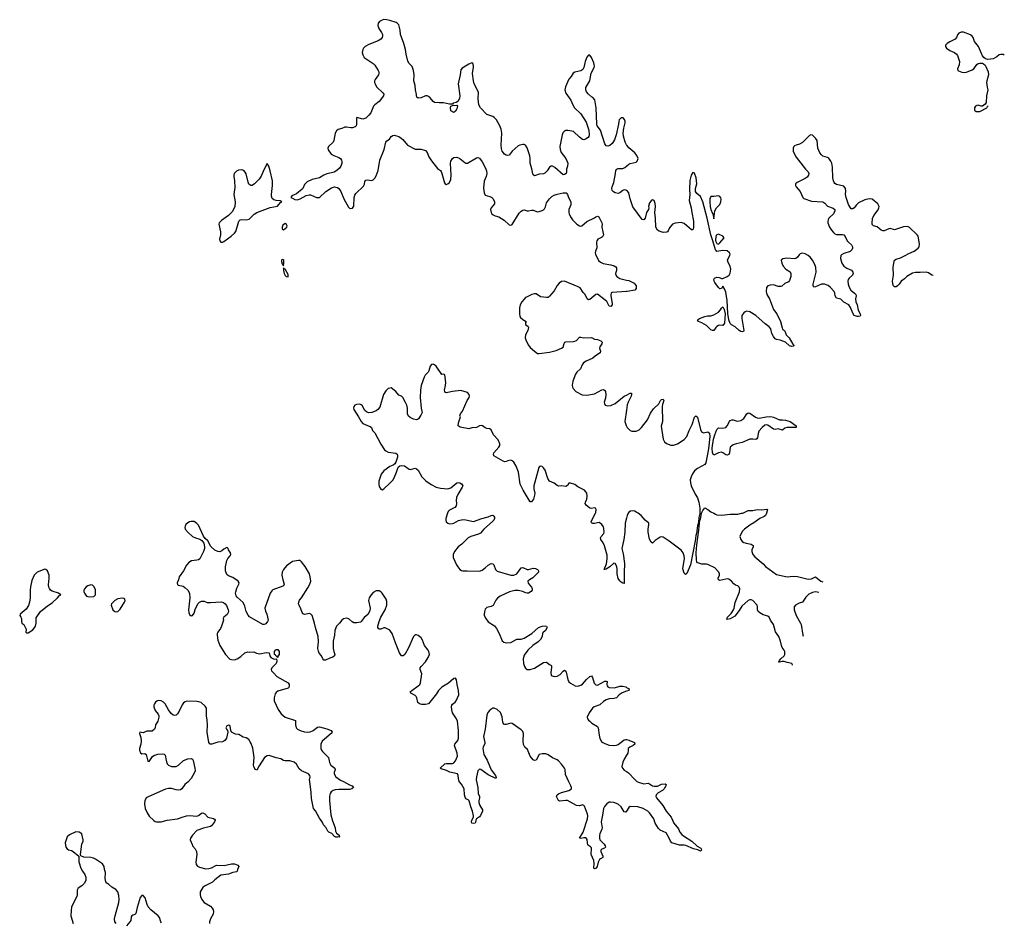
# Model space of a CAD drawing. Header units: inches. Extents: x 1835039 to 2027607, y 642849 to 774141.
# Tile 112 of 113: x 2011876 to 2025058, y 744524 to 756610. Entities that reach past the tile are written whole.
import ezdxf

# ---------------------------------------------------------------- set-up
doc = ezdxf.new("R2010")
doc.units = ezdxf.units.IN
doc.header["$MEASUREMENT"] = 0
for name, color, linetype in [('C0714', 7, 'Continuous'), ('C0715', 7, 'Continuous'), ('C0724', 7, 'Continuous'), ('C0725', 7, 'Continuous')]:
    doc.layers.add(name, color=color, linetype=linetype)

msp = doc.modelspace()

# ---------------------------------------------------------------- linework, layer by layer
at = {"layer": 'C0714', "color": 6, "elevation": 300}
for points in [[(2017602, 750000), (2017597, 749990), (2017581, 749930), (2017580, 749910), (2017587, 749887), (2017607, 749867), (2017630, 749860), (2017670, 749864), (2017690, 749870), (2017750, 749903), (2017810, 749916), (2017850, 749912), (2017950, 749889), (2018065, 749930), (2018148, 749952), (2018190, 749972), (2018210, 749974), (2018224, 749964), (2018232, 749950), (2018233, 749933), (2018224, 749910), (2018207, 749890), (2018089, 749790), (2018046, 749734), (2018020, 749720), (2017916, 749690), (2017880, 749670), (2017794, 749586), (2017748, 749550), (2017697, 749490), (2017680, 749450), (2017680, 749410), (2017724, 749310), (2017742, 749282), (2017770, 749250), (2017790, 749236), (2017810, 749230), (2017868, 749232), (2018030, 749226), (2018070, 749241), (2018110, 749270), (2018150, 749308), (2018190, 749330), (2018210, 749326), (2018224, 749310), (2018247, 749250), (2018270, 749226), (2018450, 749170), (2018490, 749172), (2018530, 749190), (2018590, 749271), (2018610, 749275), (2018670, 749246), (2018690, 749246), (2018750, 749266), (2018783, 749263), (2018808, 749250), (2018818, 749238), (2018824, 749230), (2018824, 749210), (2018744, 749136), (2018701, 749110), (2018681, 749090), (2018685, 749065), (2018727, 749010), (2018737, 748990), (2018738, 748970), (2018725, 748955), (2018690, 748931), (2018670, 748929), (2018650, 748934), (2018610, 748955), (2018550, 748965), (2018507, 748967), (2018433, 748947), (2018310, 748890), (2018275, 748865), (2018250, 748836), (2018214, 748766), (2018190, 748751), (2018130, 748737), (2018110, 748716), (2018098, 748682), (2018093, 748650), (2018096, 748630), (2018115, 748590), (2018150, 748547), (2018234, 748494), (2018258, 748458), (2018294, 748390), (2018335, 748295), (2018357, 748277), (2018387, 748267), (2018450, 748270), (2018530, 748314), (2018590, 748317), (2018630, 748329), (2018731, 748389), (2018821, 748470), (2018870, 748487), (2018912, 748492), (2018931, 748490), (2018939, 748470), (2018914, 748430), (2018880, 748400), (2018875, 748390), (2018872, 748350), (2018850, 748312), (2018819, 748281), (2018746, 748230), (2018678, 748170), (2018630, 748101), (2018616, 748050), (2018619, 747990), (2018634, 747950), (2018650, 747927), (2018670, 747910), (2018710, 747911), (2018770, 747928), (2018890, 748003), (2018928, 748008), (2018970, 747976), (2018988, 747968), (2018996, 747956), (2018997, 747937), (2018985, 747870), (2018991, 747830), (2019030, 747814), (2019070, 747820), (2019110, 747840), (2019150, 747887), (2019170, 747898), (2019186, 747886), (2019194, 747874), (2019215, 747775), (2019230, 747746), (2019250, 747726), (2019312, 747690), (2019350, 747686), (2019390, 747698), (2019410, 747714), (2019464, 747776), (2019510, 747814), (2019530, 747822), (2019543, 747803), (2019566, 747726), (2019590, 747702), (2019610, 747698), (2019710, 747751), (2019730, 747755), (2019741, 747750), (2019737, 747710), (2019740, 747690), (2019750, 747678), (2019769, 747669), (2019838, 747662), (2019910, 747684), (2019950, 747685), (2019990, 747675), (2020000, 747670)], [(2020000, 749936), (2019982, 749870), (2019980, 749750), (2019965, 749650), (2019938, 749530), (2019956, 749456), (2019973, 749330), (2019967, 749207), (2019970, 749062), (2019950, 749064), (2019930, 749079), (2019910, 749096), (2019890, 749126), (2019873, 749190), (2019875, 749250), (2019871, 749290), (2019850, 749330), (2019830, 749333), (2019776, 749284), (2019730, 749251), (2019710, 749247), (2019701, 749250), (2019734, 749326), (2019743, 749390), (2019741, 749441), (2019705, 749565), (2019687, 749607), (2019658, 749650), (2019653, 749670), (2019660, 749690), (2019695, 749730), (2019700, 749750), (2019697, 749797), (2019690, 749821), (2019670, 749850), (2019635, 749875), (2019570, 749865), (2019550, 749865), (2019532, 749872), (2019526, 749890), (2019583, 750000)], [(2020000, 746013), (2019990, 745997), (2019970, 746004), (2019930, 746069), (2019890, 746105), (2019832, 746130), (2019786, 746134), (2019769, 746131), (2019737, 746110), (2019706, 746074), (2019692, 746048), (2019681, 745959), (2019659, 745870), (2019674, 745790), (2019671, 745770), (2019642, 745710), (2019638, 745690), (2019638, 745650), (2019644, 745630), (2019701, 745570), (2019714, 745550), (2019719, 745530), (2019705, 745515), (2019670, 745505), (2019657, 745490), (2019655, 745470), (2019685, 745410), (2019683, 745390), (2019650, 745376), (2019637, 745363), (2019622, 745330), (2019608, 745270), (2019590, 745245), (2019570, 745238), (2019563, 745250), (2019565, 745310), (2019561, 745350), (2019529, 745430), (2019527, 745450), (2019533, 745493), (2019530, 745520), (2019516, 745536), (2019492, 745552), (2019483, 745563), (2019476, 745590), (2019472, 745632), (2019466, 745646), (2019453, 745653), (2019430, 745656), (2019388, 745648), (2019370, 745650), (2019418, 745730), (2019478, 745910), (2019481, 745950), (2019478, 745970), (2019438, 746078), (2019430, 746090), (2019410, 746095), (2019370, 746085), (2019330, 746087), (2019210, 746154), (2019190, 746157), (2019107, 746147), (2019090, 746156), (2019063, 746210), (2019071, 746230), (2019090, 746245), (2019130, 746261), (2019230, 746290), (2019262, 746310), (2019264, 746330), (2019256, 746350), (2019226, 746406), (2019184, 746504), (2019177, 746570), (2019169, 746590), (2019130, 746643), (2019090, 746684), (2019070, 746699), (2019010, 746725), (2018950, 746765), (2018918, 746778), (2018870, 746780), (2018830, 746771), (2018790, 746694), (2018770, 746690), (2018750, 746701), (2018712, 746750), (2018676, 746836), (2018639, 746870), (2018623, 746903), (2018618, 746950), (2018621, 747050), (2018610, 747080), (2018590, 747099), (2018470, 747186), (2018450, 747190), (2018390, 747172), (2018370, 747171), (2018358, 747178), (2018349, 747189), (2018344, 747204), (2018334, 747274), (2018313, 747333), (2018270, 747372), (2018230, 747391), (2018210, 747390), (2018170, 747366), (2018145, 747335), (2018130, 747299), (2018108, 747110), (2018087, 747010), (2018104, 746930), (2018103, 746917), (2018081, 746870), (2018077, 746850), (2018090, 746770), (2018136, 746696), (2018187, 746566), (2018246, 746490), (2018257, 746463), (2018250, 746449), (2018150, 746499), (2018050, 746568), (2018030, 746575), (2018010, 746552), (2017990, 746470), (2017987, 746430), (2018010, 746330), (2018015, 746250), (2018032, 746210), (2018034, 746190), (2018023, 746150), (2018024, 746130), (2018037, 746090), (2018071, 746030), (2018071, 746010), (2018045, 745955), (2018030, 745937), (2017994, 745910), (2017985, 745890), (2017980, 745860), (2017973, 745850), (2017948, 745848), (2017931, 745851), (2017924, 745870), (2017929, 745890), (2017950, 745930), (2017951, 745949), (2017940, 746010), (2017916, 746070), (2017894, 746150), (2017882, 746162), (2017850, 746179), (2017838, 746198), (2017830, 746230), (2017825, 746310), (2017792, 746372), (2017761, 746410), (2017749, 746450), (2017746, 746490), (2017737, 746510), (2017636, 746536), (2017590, 746558), (2017519, 746579), (2017504, 746590), (2017570, 746644), (2017590, 746649), (2017670, 746649), (2017690, 746659), (2017713, 746687), (2017737, 746750), (2017735, 746790), (2017698, 746890), (2017701, 746910), (2017740, 746960), (2017751, 746989), (2017749, 747090), (2017736, 747216), (2017725, 747250), (2017672, 747330), (2017662, 747370), (2017659, 747410), (2017662, 747430), (2017670, 747443), (2017707, 747473), (2017720, 747490), (2017754, 747570), (2017753, 747630), (2017733, 747710), (2017723, 747770), (2017710, 747792), (2017690, 747787), (2017615, 747725), (2017526, 747674), (2017484, 747630), (2017457, 747583), (2017349, 747451), (2017310, 747441), (2017262, 747442), (2017229, 747449), (2017205, 747465), (2017194, 747530), (2017186, 747546), (2017170, 747559), (2017113, 747590), (2017104, 747610), (2017124, 747630), (2017213, 747690), (2017232, 747710), (2017241, 747730), (2017260, 747850), (2017236, 747910), (2017239, 747930), (2017252, 747950), (2017309, 748010), (2017346, 748070), (2017362, 748110), (2017354, 748150), (2017344, 748170), (2017297, 748230), (2017270, 748302), (2017250, 748335), (2017210, 748364), (2017190, 748372), (2017170, 748372), (2017150, 748349), (2017081, 748199), (2017031, 748109), (2017010, 748090), (2016990, 748092), (2016963, 748130), (2016906, 748266), (2016862, 748390), (2016841, 748421), (2016830, 748434), (2016770, 748467), (2016750, 748465), (2016710, 748447), (2016690, 748448), (2016678, 748458), (2016671, 748470), (2016672, 748490), (2016687, 748553), (2016712, 748608), (2016770, 748706), (2016790, 748770), (2016790, 748818), (2016782, 748850), (2016731, 748931), (2016710, 748951), (2016690, 748961), (2016650, 748964), (2016610, 748940), (2016581, 748910), (2016557, 748870), (2016548, 748832), (2016570, 748730), (2016564, 748696), (2016536, 748644), (2016490, 748603), (2016448, 748552), (2016437, 748543), (2016390, 748532), (2016350, 748535), (2016326, 748546), (2016285, 748585), (2016270, 748594), (2016250, 748596), (2016211, 748589), (2016189, 748571), (2016157, 748530), (2016118, 748490), (2016095, 748430), (2016093, 748367), (2016071, 748289), (2016074, 748190), (2016080, 748150), (2016095, 748110), (2016090, 748092), (2016070, 748075), (2016030, 748062), (2015970, 748032), (2015950, 748034), (2015936, 748050), (2015916, 748090), (2015887, 748126), (2015876, 748156), (2015869, 748190), (2015876, 748284), (2015870, 748349), (2015836, 748470), (2015824, 748530), (2015792, 748630), (2015775, 748650), (2015757, 748657), (2015690, 748645), (2015670, 748653), (2015657, 748670), (2015641, 748721), (2015616, 748770), (2015611, 748790), (2015612, 748810), (2015623, 748837), (2015650, 748870), (2015736, 749004), (2015760, 749050), (2015774, 749090), (2015766, 749150), (2015754, 749190), (2015699, 749290), (2015650, 749351), (2015630, 749368), (2015610, 749370), (2015530, 749354), (2015450, 749299), (2015406, 749250), (2015389, 749210), (2015387, 749170), (2015398, 749110), (2015419, 749050), (2015408, 749030), (2015397, 749023), (2015264, 748976), (2015250, 748964), (2015228, 748932), (2015160, 748730), (2015167, 748690), (2015184, 748650), (2015205, 748570), (2015195, 748550), (2015170, 748522), (2015150, 748511), (2015130, 748513), (2014953, 748613), (2014935, 748635), (2014907, 748687), (2014890, 748758), (2014870, 748804), (2014790, 748878), (2014776, 748896), (2014767, 748930), (2014769, 748951), (2014783, 748997), (2014811, 749050), (2014816, 749070), (2014803, 749090), (2014730, 749140), (2014670, 749165), (2014650, 749180), (2014632, 749230), (2014630, 749285), (2014651, 749369), (2014664, 749396), (2014694, 749430), (2014702, 749450), (2014699, 749470), (2014673, 749510), (2014669, 749530), (2014660, 749540), (2014650, 749544), (2014610, 749520), (2014583, 749497), (2014554, 749486), (2014530, 749489), (2014490, 749506), (2014437, 749557), (2014393, 749630), (2014361, 749661), (2014336, 749696), (2014270, 749840), (2014250, 749866), (2014210, 749890), (2014170, 749891), (2014150, 749886), (2014127, 749873), (2014101, 749850), (2014090, 749830), (2014088, 749810), (2014093, 749790), (2014130, 749742), (2014190, 749690), (2014230, 749672), (2014290, 749655), (2014316, 749636), (2014340, 749600), (2014352, 749550), (2014350, 749530), (2014336, 749490), (2014290, 749390), (2014270, 749377), (2014250, 749371), (2014175, 749365), (2014139, 749341), (2014110, 749305), (2014070, 749232), (2014013, 749150), (2014002, 749110), (2013984, 749070), (2013987, 749047), (2013998, 749038), (2014063, 749023), (2014089, 749009), (2014128, 748970), (2014148, 748930), (2014153, 748870), (2014147, 748790), (2014135, 748710), (2014139, 748670), (2014150, 748646), (2014170, 748628), (2014190, 748633), (2014210, 748663), (2014227, 748713), (2014263, 748790), (2014285, 748810), (2014310, 748824), (2014345, 748825), (2014387, 748807), (2014430, 748804), (2014573, 748813), (2014605, 748805), (2014627, 748787), (2014644, 748764), (2014667, 748710), (2014670, 748690), (2014667, 748670), (2014653, 748647), (2014609, 748610), (2014601, 748590), (2014605, 748570), (2014580, 748490), (2014564, 748456), (2014530, 748410), (2014521, 748390), (2014518, 748370), (2014530, 748303), (2014554, 748230), (2014630, 748110), (2014690, 748049), (2014710, 748043), (2014750, 748040), (2014790, 748052), (2014836, 748084), (2014890, 748130), (2014930, 748144), (2014950, 748141), (2015010, 748147), (2015048, 748128), (2015090, 748120), (2015178, 748138), (2015218, 748130), (2015225, 748090), (2015238, 748070), (2015274, 748050), (2015293, 748047), (2015313, 748053), (2015317, 748017), (2015308, 747990), (2015253, 747930), (2015245, 747910), (2015246, 747890), (2015280, 747860), (2015317, 747817), (2015470, 747730), (2015482, 747710), (2015486, 747690), (2015479, 747670), (2015470, 747660), (2015330, 747617), (2015310, 747601), (2015298, 747582), (2015282, 747530), (2015284, 747490), (2015335, 747375), (2015375, 747315), (2015432, 747272), (2015567, 747227), (2015570, 747210), (2015567, 747170), (2015577, 747130), (2015594, 747110), (2015630, 747091), (2015690, 747073), (2015730, 747070), (2015766, 747074), (2015804, 747090), (2015865, 747135), (2015890, 747140), (2015990, 747114), (2016048, 747090), (2016058, 747070), (2016046, 747050), (2015927, 746950), (2015909, 746910), (2015907, 746850), (2015916, 746830), (2015932, 746810), (2016010, 746730), (2016023, 746663), (2016040, 746630), (2016097, 746590), (2016100, 746570), (2016088, 746530), (2016087, 746510), (2016110, 746473), (2016170, 746425), (2016210, 746408), (2016290, 746364), (2016327, 746350), (2016346, 746330), (2016321, 746310), (2016290, 746301), (2016150, 746304), (2016101, 746299), (2016073, 746290), (2016047, 746273), (2016032, 746248), (2016026, 746214), (2016024, 746150), (2016042, 745962), (2016062, 745882), (2016098, 745790), (2016104, 745744), (2016119, 745719), (2016152, 745690), (2016155, 745675), (2016161, 745670), (2016130, 745664), (2016110, 745666), (2016090, 745675), (2016055, 745715), (2016013, 745733), (2016003, 745743), (2015980, 745790), (2015942, 745830), (2015924, 745870), (2015890, 745920), (2015836, 746016), (2015810, 746050), (2015782, 746182), (2015777, 746263), (2015759, 746410), (2015758, 746430), (2015765, 746470), (2015760, 746490), (2015742, 746510), (2015650, 746550), (2015620, 746580), (2015582, 746642), (2015550, 746669), (2015493, 746687), (2015430, 746685), (2015410, 746690), (2015372, 746712), (2015310, 746726), (2015218, 746758), (2015190, 746755), (2015155, 746730), (2015082, 746618), (2015050, 746561), (2015030, 746572), (2015010, 746610), (2015005, 746630), (2015015, 746730), (2014996, 746856), (2014976, 746916), (2014962, 746942), (2014942, 746970), (2014910, 746995), (2014870, 747003), (2014810, 747037), (2014765, 747045), (2014714, 747070), (2014701, 747090), (2014694, 747150), (2014690, 747158), (2014681, 747161), (2014670, 747164), (2014650, 747155), (2014637, 747130), (2014644, 747110), (2014659, 747090), (2014663, 747070), (2014643, 746990), (2014622, 746958), (2014610, 746948), (2014590, 746941), (2014530, 746938), (2014450, 746911), (2014427, 746910), (2014408, 746930), (2014386, 747070), (2014390, 747170), (2014387, 747230), (2014377, 747290), (2014376, 747390), (2014360, 747420), (2014306, 747466), (2014276, 747476), (2014250, 747479), (2014115, 747485), (2014090, 747478), (2014070, 747462), (2014050, 747437), (2014010, 747350), (2013990, 747316), (2013970, 747299), (2013950, 747293), (2013930, 747298), (2013902, 747322), (2013867, 747367), (2013822, 747450), (2013803, 747470), (2013770, 747489), (2013730, 747493), (2013713, 747487), (2013695, 747470), (2013682, 747450), (2013672, 747430), (2013670, 747410), (2013690, 747359), (2013732, 747310), (2013739, 747290), (2013738, 747270), (2013724, 747216), (2013694, 747170), (2013688, 747130), (2013680, 747110), (2013650, 747085), (2013578, 747082), (2013530, 747062), (2013486, 747070), (2013481, 747050), (2013499, 746999), (2013504, 746950), (2013498, 746910), (2013481, 746850), (2013482, 746830), (2013495, 746795), (2013510, 746779), (2013550, 746785), (2013570, 746771), (2013590, 746680), (2013610, 746679), (2013656, 746744), (2013670, 746758), (2013724, 746776), (2013790, 746781), (2013810, 746777), (2013823, 746763), (2013837, 746690), (2013850, 746646), (2013870, 746626), (2013909, 746609), (2013970, 746610), (2014003, 746630), (2014070, 746690), (2014126, 746714), (2014170, 746719), (2014189, 746709), (2014200, 746690), (2014223, 746590), (2014224, 746550), (2014218, 746530), (2014170, 746450), (2014133, 746407), (2014089, 746370), (2014049, 746311), (2014030, 746298), (2014006, 746294), (2013970, 746298), (2013910, 746316), (2013870, 746314), (2013830, 746306), (2013595, 746205), (2013571, 746189), (2013551, 746150), (2013547, 746110), (2013555, 746050), (2013583, 745990), (2013610, 745945), (2013670, 745888), (2013690, 745873), (2013708, 745868), (2013772, 745868), (2013850, 745890), (2013990, 745910), (2014050, 745934), (2014110, 745951), (2014150, 745954), (2014250, 745946), (2014270, 745954), (2014310, 745987), (2014330, 745992), (2014356, 745976), (2014393, 745933), (2014470, 745913), (2014485, 745905), (2014494, 745890), (2014484, 745870), (2014444, 745816), (2014430, 745806), (2014335, 745785), (2014250, 745755), (2014188, 745690), (2014162, 745650), (2014158, 745630), (2014184, 745564), (2014190, 745550), (2014224, 745510), (2014242, 745470), (2014248, 745430), (2014233, 745330), (2014237, 745297), (2014256, 745276), (2014282, 745262), (2014370, 745239), (2014410, 745243), (2014446, 745254), (2014510, 745290), (2014614, 745286), (2014710, 745307), (2014750, 745306), (2014798, 745290), (2014809, 745270), (2014791, 745230), (2014790, 745210), (2014780, 745200), (2014730, 745191), (2014670, 745170), (2014570, 745155), (2014490, 745093), (2014458, 745062), (2014350, 745010), (2014329, 744990), (2014294, 744930), (2014291, 744891), (2014295, 744870), (2014315, 744830), (2014344, 744790), (2014430, 744741), (2014453, 744713), (2014465, 744690), (2014469, 744670), (2014465, 744635), (2014430, 744570), (2014418, 744530), (2014418, 744510)], [(2020000, 747618), (2019943, 747597), (2019904, 747570), (2019864, 747530), (2019830, 747520), (2019770, 747515), (2019730, 747505), (2019690, 747482), (2019643, 747437), (2019567, 747410), (2019544, 747390), (2019502, 747330), (2019475, 747270), (2019476, 747250), (2019491, 747231), (2019510, 747219), (2019537, 747190), (2019610, 747148), (2019620, 747130), (2019632, 747030), (2019645, 746985), (2019667, 746947), (2019685, 746930), (2019710, 746916), (2019770, 746897), (2019830, 746891), (2019866, 746894), (2019890, 746907), (2019970, 746966), (2019990, 746973), (2020000, 746970)], [(2020000, 746763), (2019967, 746710), (2019949, 746670), (2019939, 746610), (2019946, 746586), (2019970, 746562), (2020000, 746543)], [(2013170, 744509), (2013152, 744532), (2013147, 744570), (2013153, 744610), (2013204, 744790), (2013207, 744830), (2013204, 744884), (2013190, 744930), (2013164, 744964), (2013110, 744996), (2013071, 745031), (2013041, 745050), (2013030, 745064), (2013022, 745110), (2013024, 745190), (2013012, 745230), (2013006, 745270), (2012985, 745305), (2012890, 745371), (2012863, 745383), (2012830, 745391), (2012737, 745397), (2012694, 745414), (2012692, 745432), (2012708, 745570), (2012725, 745610), (2012728, 745630), (2012709, 745709), (2012672, 745732), (2012630, 745736), (2012545, 745695), (2012513, 745667), (2012497, 745630), (2012487, 745587), (2012494, 745530), (2012510, 745508), (2012530, 745496), (2012570, 745484), (2012592, 745472), (2012666, 745410), (2012670, 745332), (2012697, 745250), (2012716, 745210), (2012750, 745164), (2012762, 745130), (2012760, 745090), (2012742, 745050), (2012710, 745013), (2012661, 744979), (2012647, 744953), (2012644, 744930), (2012646, 744890), (2012642, 744870), (2012595, 744785), (2012572, 744728), (2012564, 744684), (2012562, 744610), (2012590, 744510)], [(2013777, 744517), (2013767, 744530), (2013748, 744590), (2013730, 744610), (2013630, 744690), (2013597, 744730), (2013582, 744762), (2013554, 744850), (2013530, 744881), (2013510, 744884), (2013490, 744854), (2013450, 744724), (2013430, 744641), (2013419, 744630), (2013390, 744621), (2013376, 744610), (2013370, 744599), (2013362, 744550), (2013353, 744530), (2013304, 744476)]]:
    msp.add_lwpolyline(points, dxfattribs=at)
for points in [[(2012210, 749251), (2012190, 749245), (2012112, 749210), (2012070, 749170), (2012040, 749100), (2012023, 749017), (2012017, 748970), (2012017, 748870), (2012008, 748810), (2011995, 748765), (2011965, 748715), (2011881, 748650), (2011876, 748630), (2011893, 748610), (2011901, 748590), (2011901, 748550), (2011907, 748530), (2011930, 748510), (2011963, 748450), (2011959, 748410), (2011970, 748399), (2011990, 748402), (2012050, 748442), (2012070, 748462), (2012087, 748490), (2012097, 748530), (2012095, 748585), (2012098, 748602), (2012156, 748684), (2012250, 748760), (2012310, 748802), (2012384, 748870), (2012410, 748901), (2012428, 748910), (2012398, 748930), (2012310, 748958), (2012290, 748972), (2012274, 748994), (2012266, 749010), (2012263, 749043), (2012273, 749133), (2012272, 749170), (2012250, 749229), (2012228, 749248)], [(2012830, 749041), (2012790, 749030), (2012766, 749014), (2012744, 748990), (2012735, 748970), (2012735, 748955), (2012744, 748930), (2012770, 748893), (2012790, 748885), (2012810, 748883), (2012870, 748886), (2012889, 748910), (2012893, 748947), (2012890, 748979), (2012870, 749021), (2012850, 749037)], [(2013250, 748866), (2013190, 748853), (2013149, 748831), (2013107, 748790), (2013101, 748770), (2013124, 748710), (2013150, 748686), (2013170, 748679), (2013190, 748685), (2013223, 748717), (2013281, 748810), (2013289, 748830), (2013284, 748850), (2013270, 748861)], [(2015330, 748068), (2015322, 748082), (2015306, 748090), (2015302, 748102), (2015286, 748110), (2015288, 748150), (2015299, 748170), (2015310, 748177), (2015330, 748177), (2015350, 748150), (2015351, 748110), (2015331, 748089)]]:
    msp.add_lwpolyline(points, close=True, dxfattribs=at)
at = {"layer": 'C0715', "color": 6, "elevation": 300}
for points in [[(2020000, 754936), (2019984, 754970), (2019960, 755050), (2019956, 755090), (2019965, 755155), (2019983, 755230), (2019982, 755250), (2019975, 755275), (2019954, 755294), (2019930, 755294), (2019904, 755270), (2019896, 755250), (2019892, 755210), (2019861, 755070), (2019838, 755002), (2019810, 754951), (2019776, 754924), (2019750, 754915), (2019730, 754920), (2019710, 754946), (2019650, 755130), (2019607, 755190), (2019601, 755210), (2019593, 755430), (2019575, 755535), (2019550, 755566), (2019530, 755575), (2019490, 755611), (2019465, 755645), (2019455, 755670), (2019457, 755703), (2019507, 755790), (2019528, 755892), (2019569, 755969), (2019572, 755988), (2019563, 756030), (2019530, 756104), (2019510, 756134), (2019490, 756135), (2019470, 756109), (2019447, 756050), (2019430, 755970), (2019416, 755944), (2019390, 755924), (2019310, 755908), (2019286, 755894), (2019260, 755850), (2019230, 755812), (2019210, 755774), (2019183, 755710), (2019174, 755670), (2019186, 755626), (2019257, 755530), (2019280, 755470), (2019305, 755430), (2019387, 755347), (2019458, 755238), (2019498, 755130), (2019500, 755070), (2019494, 755046), (2019485, 755030), (2019452, 755008), (2019430, 755003), (2019410, 755007), (2019370, 755037), (2019290, 755111), (2019270, 755118), (2019215, 755125), (2019190, 755124), (2019166, 755114), (2019146, 755094), (2019138, 755070), (2019107, 754910), (2019111, 754870), (2019126, 754830), (2019190, 754752), (2019213, 754690), (2019210, 754650), (2019197, 754610), (2019197, 754570), (2019192, 754548), (2019170, 754535), (2019150, 754532), (2019039, 754630), (2019010, 754647), (2018990, 754650), (2018970, 754634), (2018936, 754584), (2018906, 754554), (2018890, 754545), (2018830, 754539), (2018770, 754520), (2018751, 754531), (2018745, 754545), (2018734, 754614), (2018710, 754690), (2018712, 754750), (2018707, 754787), (2018670, 754895), (2018648, 754928), (2018630, 754937), (2018610, 754939), (2018570, 754930), (2018550, 754919), (2018469, 754850), (2018430, 754797), (2018410, 754790), (2018390, 754795), (2018368, 754810), (2018335, 754850), (2018325, 754885), (2018321, 754930), (2018331, 755091), (2018322, 755142), (2018305, 755190), (2018258, 755270), (2018230, 755301), (2018210, 755315), (2018130, 755342), (2018047, 755430), (2018024, 755470), (2018013, 755550), (2018017, 755637), (2017959, 755750), (2017950, 755790), (2017939, 755890), (2017953, 755973), (2017953, 755993), (2017945, 756025), (2017930, 756033), (2017890, 756015), (2017800, 755960), (2017781, 755939), (2017773, 755870), (2017745, 755750), (2017768, 755590), (2017765, 755555), (2017744, 755516), (2017721, 755499), (2017679, 755490), (2017670, 755479), (2017630, 755478), (2017550, 755497), (2017490, 755495), (2017430, 755502), (2017410, 755512), (2017370, 755564), (2017350, 755582), (2017330, 755592), (2017310, 755592), (2017250, 755564), (2017210, 755561), (2017194, 755574), (2017188, 755588), (2017188, 755610), (2017174, 755670), (2017171, 755730), (2017154, 755790), (2017157, 755870), (2017150, 755930), (2017130, 755983), (2017110, 756007), (2017090, 756021), (2017072, 756052), (2017050, 756150), (2017043, 756210), (2017021, 756290), (2016973, 756410), (2016970, 756470), (2016950, 756539), (2016930, 756564), (2016917, 756570), (2016830, 756600), (2016792, 756608), (2016750, 756610), (2016730, 756604), (2016695, 756585), (2016676, 756564), (2016670, 756530), (2016684, 756490), (2016719, 756439), (2016733, 756413), (2016735, 756390), (2016729, 756370), (2016713, 756347), (2016675, 756325), (2016550, 756276), (2016503, 756250), (2016480, 756230), (2016469, 756211), (2016463, 756170), (2016470, 756139), (2016490, 756105), (2016610, 756024), (2016630, 756000), (2016674, 755930), (2016683, 755910), (2016685, 755890), (2016681, 755870), (2016634, 755810), (2016628, 755790), (2016628, 755770), (2016634, 755750), (2016655, 755710), (2016737, 755630), (2016751, 755611), (2016748, 755590), (2016690, 755516), (2016631, 755469), (2016614, 755450), (2016577, 755363), (2016551, 755329), (2016510, 755293), (2016470, 755278), (2016390, 755301), (2016384, 755290), (2016387, 755210), (2016379, 755190), (2016366, 755174), (2016330, 755161), (2016310, 755160), (2016250, 755172), (2016230, 755170), (2016190, 755153), (2016139, 755141), (2016117, 755123), (2016100, 755090), (2016080, 754990), (2016072, 754970), (2016012, 754910), (2016002, 754890), (2016006, 754866), (2016045, 754810), (2016084, 754790), (2016150, 754766), (2016171, 754751), (2016186, 754730), (2016190, 754710), (2016188, 754690), (2016177, 754650), (2016159, 754621), (2016121, 754590), (2016086, 754570), (2016050, 754558), (2015990, 754547), (2015950, 754530), (2015890, 754493), (2015790, 754470), (2015723, 754437), (2015690, 754401), (2015668, 754350), (2015660, 754340), (2015580, 754280), (2015521, 754250), (2015505, 754230), (2015530, 754221), (2015561, 754201), (2015590, 754199), (2015630, 754210), (2015710, 754257), (2015750, 754266), (2015770, 754264), (2015850, 754230), (2015870, 754227), (2015890, 754230), (2015976, 754310), (2016050, 754359), (2016090, 754371), (2016110, 754369), (2016130, 754362), (2016148, 754348), (2016176, 754310), (2016218, 754210), (2016280, 754100), (2016290, 754088), (2016310, 754083), (2016330, 754088), (2016350, 754111), (2016356, 754230), (2016362, 754258), (2016378, 754282), (2016478, 754382), (2016491, 754409), (2016499, 754441), (2016510, 754459), (2016530, 754465), (2016590, 754457), (2016610, 754465), (2016630, 754486), (2016650, 754520), (2016676, 754590), (2016698, 754730), (2016756, 754870), (2016776, 754970), (2016790, 754989), (2016825, 755010), (2016850, 755045), (2016870, 755059), (2016890, 755064), (2016950, 755045), (2016985, 755025), (2017007, 755007), (2017070, 754928), (2017170, 754876), (2017250, 754875), (2017310, 754858), (2017330, 754831), (2017354, 754774), (2017390, 754719), (2017470, 754619), (2017510, 754591), (2017519, 754579), (2017530, 754552), (2017565, 754425), (2017571, 754411), (2017585, 754405), (2017610, 754411), (2017630, 754428), (2017648, 754470), (2017651, 754529), (2017645, 754690), (2017650, 754715), (2017670, 754750), (2017690, 754764), (2017730, 754767), (2017770, 754749), (2017836, 754696), (2017850, 754689), (2017870, 754689), (2017990, 754759), (2018010, 754764), (2018030, 754756), (2018067, 754707), (2018107, 754630), (2018124, 754584), (2018130, 754550), (2018123, 754510), (2018093, 754447), (2018086, 754354), (2018094, 754290), (2018110, 754262), (2018170, 754244), (2018196, 754230), (2018216, 754210), (2018235, 754170), (2018234, 754146), (2018187, 754090), (2018180, 754070), (2018188, 754028), (2018198, 754010), (2018215, 753995), (2018242, 753982), (2018290, 753968), (2018363, 753924), (2018430, 753864), (2018450, 753858), (2018471, 753869), (2018563, 754017), (2018590, 754047), (2018610, 754060), (2018630, 754062), (2018670, 754049), (2018690, 754049), (2018730, 754060), (2018750, 754059), (2018810, 754039), (2018830, 754041), (2018870, 754054), (2018890, 754065), (2018902, 754078), (2018915, 754105), (2018930, 754158), (2018970, 754210), (2019000, 754240), (2019030, 754259), (2019070, 754273), (2019150, 754290), (2019192, 754292), (2019210, 754271), (2019223, 754230), (2019255, 754170), (2019254, 754130), (2019230, 754070), (2019226, 754030), (2019232, 754012), (2019250, 753970), (2019278, 753930), (2019336, 753870), (2019370, 753849), (2019390, 753845), (2019403, 753850), (2019470, 753907), (2019570, 753958), (2019590, 753972), (2019610, 753978), (2019630, 753968), (2019658, 753918), (2019670, 753890), (2019673, 753870), (2019668, 753830), (2019685, 753770), (2019690, 753730), (2019685, 753710), (2019678, 753702), (2019667, 753693), (2019618, 753670), (2019603, 753650), (2019599, 753630), (2019603, 753557), (2019584, 753510), (2019581, 753490), (2019586, 753470), (2019625, 753385), (2019650, 753362), (2019686, 753346), (2019790, 753329), (2019834, 753314), (2019859, 753299), (2019865, 753285), (2019865, 753250), (2019854, 753210), (2019857, 753190), (2019870, 753170), (2019910, 753146), (2020000, 753124)], [(2020000, 754324), (2019990, 754329), (2019970, 754330), (2019950, 754323), (2019910, 754290), (2019890, 754281), (2019850, 754290), (2019824, 754304), (2019810, 754321), (2019803, 754350), (2019806, 754370), (2019831, 754430), (2019854, 754550), (2019858, 754590), (2019870, 754610), (2019890, 754617), (2019950, 754618), (2019978, 754630), (2020000, 754649)], [(2020000, 752968), (2019810, 752958), (2019796, 752950), (2019789, 752931), (2019789, 752910), (2019810, 752810), (2019809, 752790), (2019790, 752768), (2019770, 752775), (2019735, 752835), (2019716, 752856), (2019610, 752933), (2019590, 752930), (2019510, 752862), (2019490, 752860), (2019473, 752873), (2019448, 752928), (2019419, 752959), (2019378, 753018), (2019353, 753033), (2019170, 753110), (2019130, 753104), (2019099, 753081), (2019070, 753050), (2019030, 752979), (2018970, 752907), (2018950, 752892), (2018930, 752889), (2018850, 752900), (2018790, 752940), (2018770, 752941), (2018731, 752930), (2018670, 752899), (2018650, 752888), (2018630, 752868), (2018600, 752830), (2018577, 752790), (2018568, 752750), (2018568, 752670), (2018574, 752634), (2018582, 752622), (2018610, 752596), (2018655, 752570), (2018647, 752553), (2018646, 752530), (2018682, 752502), (2018687, 752490), (2018679, 752450), (2018650, 752390), (2018645, 752350), (2018657, 752310), (2018690, 752250), (2018710, 752220), (2018768, 752170), (2018810, 752142), (2018830, 752139), (2018970, 752157), (2019059, 752181), (2019130, 752210), (2019150, 752227), (2019165, 752275), (2019176, 752290), (2019190, 752296), (2019290, 752300), (2019310, 752305), (2019330, 752314), (2019370, 752357), (2019390, 752360), (2019430, 752350), (2019530, 752355), (2019573, 752333), (2019610, 752327), (2019658, 752310), (2019675, 752290), (2019669, 752270), (2019642, 752230), (2019640, 752210), (2019653, 752170), (2019646, 752150), (2019586, 752110), (2019550, 752078), (2019461, 752039), (2019425, 752015), (2019406, 751990), (2019385, 751935), (2019336, 751890), (2019317, 751863), (2019283, 751770), (2019274, 751714), (2019277, 751690), (2019287, 751670), (2019324, 751630), (2019406, 751586), (2019470, 751581), (2019570, 751600), (2019670, 751652), (2019690, 751656), (2019704, 751650), (2019720, 751630), (2019725, 751590), (2019719, 751541), (2019703, 751490), (2019704, 751470), (2019716, 751450), (2019750, 751440), (2019790, 751443), (2019850, 751469), (2019970, 751567), (2020000, 751583)], [(2019583, 750000), (2019588, 750010), (2019594, 750050), (2019587, 750067), (2019570, 750075), (2019530, 750066), (2019510, 750071), (2019458, 750110), (2019448, 750130), (2019450, 750150), (2019471, 750189), (2019472, 750228), (2019467, 750270), (2019457, 750290), (2019437, 750310), (2019350, 750357), (2019310, 750385), (2019250, 750404), (2019230, 750403), (2019208, 750372), (2019190, 750360), (2019130, 750368), (2019090, 750365), (2019070, 750372), (2019030, 750403), (2018970, 750430), (2018947, 750467), (2018910, 750578), (2018890, 750608), (2018870, 750627), (2018850, 750633), (2018835, 750625), (2018828, 750612), (2018761, 750370), (2018761, 750330), (2018772, 750268), (2018770, 750241), (2018753, 750190), (2018730, 750155), (2018710, 750156), (2018616, 750310), (2018578, 750390), (2018553, 750550), (2018525, 750630), (2018490, 750685), (2018470, 750702), (2018450, 750710), (2018410, 750705), (2018390, 750694), (2018370, 750690), (2018350, 750697), (2018225, 750770), (2018219, 750790), (2018225, 750810), (2018293, 750887), (2018304, 750910), (2018305, 750930), (2018282, 750982), (2018219, 751050), (2018190, 751118), (2018170, 751133), (2018130, 751138), (2018110, 751146), (2018073, 751173), (2018057, 751177), (2018030, 751172), (2017990, 751151), (2017930, 751146), (2017890, 751132), (2017774, 751154), (2017748, 751170), (2017752, 751210), (2017777, 751290), (2017771, 751310), (2017776, 751330), (2017804, 751370), (2017868, 751512), (2017894, 751550), (2017897, 751570), (2017893, 751590), (2017870, 751616), (2017784, 751644), (2017670, 751632), (2017610, 751616), (2017590, 751614), (2017579, 751619), (2017568, 751630), (2017563, 751650), (2017577, 751710), (2017581, 751750), (2017570, 751854), (2017550, 751865), (2017530, 751861), (2017450, 751969), (2017430, 751989), (2017410, 751996), (2017390, 751993), (2017371, 751970), (2017355, 751910), (2017344, 751890), (2017306, 751850), (2017290, 751824), (2017251, 751710), (2017241, 751650), (2017239, 751550), (2017249, 751410), (2017265, 751350), (2017247, 751313), (2017214, 751266), (2017203, 751257), (2017190, 751252), (2017150, 751262), (2017105, 751285), (2017082, 751302), (2017069, 751330), (2017067, 751410), (2017058, 751450), (2017043, 751483), (2017004, 751550), (2016990, 751570), (2016950, 751583), (2016910, 751632), (2016850, 751681), (2016830, 751678), (2016810, 751670), (2016779, 751641), (2016749, 751590), (2016698, 751422), (2016672, 751388), (2016650, 751372), (2016590, 751349), (2016547, 751347), (2016519, 751359), (2016496, 751376), (2016462, 751442), (2016450, 751454), (2016430, 751462), (2016384, 751456), (2016365, 751450), (2016348, 751432), (2016344, 751410), (2016351, 751390), (2016413, 751290), (2016446, 751230), (2016470, 751204), (2016534, 751174), (2016570, 751163), (2016587, 751150), (2016599, 751110), (2016630, 751076), (2016710, 750926), (2016759, 750850), (2016776, 750836), (2016810, 750821), (2016910, 750805), (2016930, 750790), (2016935, 750775), (2016934, 750750), (2016913, 750687), (2016898, 750662), (2016876, 750644), (2016830, 750625), (2016753, 750570), (2016717, 750523), (2016683, 750430), (2016683, 750390), (2016690, 750361), (2016710, 750325), (2016730, 750316), (2016750, 750328), (2016830, 750403), (2016870, 750446), (2016890, 750477), (2016921, 750550), (2016937, 750603), (2016944, 750616), (2016965, 750635), (2016990, 750642), (2017030, 750634), (2017091, 750591), (2017110, 750589), (2017170, 750603), (2017190, 750595), (2017210, 750576), (2017261, 750490), (2017313, 750433), (2017384, 750384), (2017450, 750351), (2017510, 750337), (2017610, 750329), (2017650, 750342), (2017730, 750408), (2017750, 750411), (2017770, 750407), (2017793, 750393), (2017802, 750382), (2017807, 750370), (2017802, 750350), (2017741, 750250), (2017723, 750210), (2017720, 750170), (2017724, 750130), (2017718, 750102), (2017700, 750080), (2017630, 750044), (2017614, 750026), (2017602, 750000)], [(2020000, 751383), (2019978, 751230), (2019994, 751174), (2020000, 751165)]]:
    msp.add_lwpolyline(points, dxfattribs=at)
for points in [[(2017690, 755369), (2017649, 755390), (2017644, 755430), (2017649, 755451), (2017670, 755461), (2017730, 755465), (2017739, 755450), (2017730, 755418), (2017710, 755385)], [(2015190, 754684), (2015150, 754609), (2015107, 754513), (2015084, 754476), (2015022, 754410), (2014990, 754391), (2014970, 754391), (2014946, 754406), (2014934, 754434), (2014910, 754544), (2014896, 754570), (2014875, 754590), (2014850, 754598), (2014805, 754595), (2014778, 754582), (2014749, 754551), (2014743, 754530), (2014743, 754510), (2014754, 754450), (2014757, 754363), (2014743, 754270), (2014760, 754170), (2014756, 754104), (2014721, 754039), (2014671, 753990), (2014578, 753922), (2014549, 753890), (2014544, 753870), (2014564, 753770), (2014564, 753730), (2014553, 753670), (2014554, 753650), (2014570, 753631), (2014590, 753631), (2014610, 753639), (2014709, 753710), (2014754, 753750), (2014770, 753775), (2014810, 753910), (2014830, 753929), (2014850, 753933), (2014910, 753930), (2014950, 753939), (2015015, 754005), (2015052, 754028), (2015230, 754096), (2015329, 754111), (2015370, 754162), (2015386, 754170), (2015363, 754183), (2015310, 754187), (2015277, 754197), (2015257, 754217), (2015248, 754248), (2015246, 754270), (2015261, 754390), (2015261, 754450), (2015230, 754584), (2015210, 754649)], [(2015430, 753882), (2015401, 753859), (2015391, 753830), (2015391, 753810), (2015410, 753796), (2015452, 753830), (2015455, 753850), (2015450, 753869)], [(2015390, 753399), (2015383, 753390), (2015383, 753370), (2015390, 753342), (2015410, 753314), (2015414, 753350), (2015411, 753390), (2015410, 753394)], [(2015410, 753286), (2015407, 753250), (2015416, 753210), (2015430, 753185), (2015445, 753170), (2015470, 753165), (2015470, 753198), (2015430, 753269), (2015415, 753275)]]:
    msp.add_lwpolyline(points, close=True, dxfattribs=at)
at = {"layer": 'C0724', "color": 6, "elevation": 300}
for points in [[(2020023, 750000), (2020010, 749973), (2020000, 749936)], [(2020981, 750000), (2020981, 749999), (2020970, 749945), (2020964, 749876), (2020950, 749833), (2020939, 749730), (2020930, 749701), (2020921, 749630), (2020856, 749310), (2020810, 749194), (2020790, 749182), (2020770, 749198), (2020756, 749256), (2020757, 749290), (2020775, 749390), (2020774, 749430), (2020757, 749470), (2020730, 749509), (2020570, 749628), (2020490, 749682), (2020470, 749687), (2020450, 749682), (2020385, 749635), (2020350, 749602), (2020330, 749615), (2020310, 749652), (2020291, 749750), (2020291, 749790), (2020301, 749850), (2020300, 749870), (2020250, 749909), (2020198, 749970), (2020155, 750000)], [(2022224, 747969), (2022224, 747970), (2022213, 747990), (2022150, 748002), (2022110, 748017), (2022083, 748017), (2022050, 748005), (2022037, 748010), (2022045, 748015), (2022050, 748030), (2022068, 748050), (2022109, 748090), (2022119, 748110), (2022122, 748130), (2022121, 748150), (2022113, 748170), (2022084, 748204), (2022073, 748230), (2022060, 748290), (2022041, 748350), (2021995, 748415), (2021966, 748510), (2021930, 748570), (2021911, 748611), (2021890, 748625), (2021830, 748642), (2021786, 748666), (2021764, 748684), (2021752, 748710), (2021752, 748750), (2021748, 748770), (2021690, 748833), (2021670, 748841), (2021650, 748841), (2021627, 748833), (2021545, 748755), (2021510, 748700), (2021450, 748624), (2021390, 748587), (2021350, 748579), (2021345, 748585), (2021352, 748610), (2021403, 748657), (2021432, 748708), (2021440, 748730), (2021454, 748806), (2021514, 748950), (2021516, 748990), (2021508, 749010), (2021490, 749030), (2021460, 749040), (2021435, 749055), (2021405, 749090), (2021370, 749118), (2021350, 749122), (2021330, 749120), (2021250, 749102), (2021230, 749110), (2021229, 749130), (2021245, 749170), (2021247, 749190), (2021238, 749210), (2021184, 749270), (2021090, 749313), (2021070, 749319), (2021010, 749321), (2020970, 749331), (2020950, 749338), (2020942, 749350), (2020936, 749376), (2020932, 749470), (2020940, 749580), (2020970, 749773), (2020981, 749910), (2020990, 749922), (2021002, 749998), (2021003, 750000)], [(2021168, 750000), (2021190, 749988), (2021210, 749980), (2021270, 749977), (2021390, 749988), (2021490, 749987), (2021539, 750000)], [(2021874, 750000), (2021871, 749989), (2021862, 749970), (2021843, 749957), (2021787, 749933), (2021707, 749873), (2021650, 749841), (2021581, 749790), (2021550, 749755), (2021517, 749690), (2021530, 749650), (2021550, 749625), (2021570, 749610), (2021600, 749600), (2021670, 749589), (2021698, 749570), (2021696, 749550), (2021677, 749510), (2021676, 749490), (2021692, 749450), (2021718, 749418), (2021830, 749326), (2021863, 749290), (2022010, 749180), (2022150, 749149), (2022230, 749157), (2022290, 749156), (2022430, 749120), (2022475, 749125), (2022530, 749148), (2022603, 749090), (2022627, 749085)], [(2022574, 748940), (2022530, 748948), (2022510, 748946), (2022490, 748942), (2022442, 748918), (2022402, 748878), (2022355, 748810), (2022310, 748795), (2022262, 748770), (2022244, 748750), (2022245, 748710), (2022273, 748630), (2022330, 748530), (2022337, 748510), (2022359, 748370), (2022364, 748357)], [(2020000, 747670), (2020034, 747650), (2020032, 747630), (2020000, 747618)], [(2020000, 746970), (2020030, 746963), (2020105, 746930), (2020110, 746910), (2020090, 746891), (2020045, 746870), (2020022, 746850), (2020024, 746824), (2020017, 746790), (2020000, 746763)], [(2020000, 746543), (2020026, 746526), (2020110, 746435), (2020140, 746410), (2020160, 746400), (2020230, 746380), (2020290, 746386), (2020310, 746380), (2020350, 746351), (2020370, 746345), (2020413, 746347), (2020470, 746374), (2020516, 746376), (2020530, 746370), (2020525, 746350), (2020506, 746310), (2020484, 746290), (2020424, 746256), (2020399, 746230), (2020395, 746210), (2020402, 746190), (2020487, 746090), (2020530, 746010), (2020596, 745930), (2020632, 745850), (2020696, 745776), (2020716, 745730), (2020740, 745700), (2020761, 745681), (2020875, 745610), (2020944, 745544), (2020995, 745515), (2021001, 745510), (2021003, 745490), (2020990, 745477), (2020955, 745495), (2020897, 745510), (2020794, 745554), (2020770, 745558), (2020710, 745556), (2020608, 745590), (2020590, 745610), (2020573, 745650), (2020530, 745721), (2020450, 745757), (2020430, 745779), (2020384, 745850), (2020365, 745910), (2020310, 745988), (2020286, 746010), (2020224, 746050), (2020150, 746071), (2020050, 746076), (2020030, 746061), (2020000, 746013)]]:
    msp.add_lwpolyline(points, dxfattribs=at)
at = {"layer": 'C0725', "color": 6, "elevation": 300}
for points in [[(2025058, 756135), (2025042, 756142), (2025010, 756145), (2024990, 756137), (2024956, 756110), (2024910, 756086), (2024838, 756078), (2024806, 756086), (2024783, 756103), (2024764, 756124), (2024714, 756250), (2024658, 756318), (2024642, 756370), (2024629, 756389), (2024605, 756405), (2024510, 756441), (2024479, 756441), (2024450, 756430), (2024431, 756409), (2024416, 756370), (2024401, 756350), (2024330, 756314), (2024292, 756290), (2024270, 756270), (2024269, 756250), (2024282, 756230), (2024330, 756198), (2024392, 756170), (2024417, 756150), (2024432, 756130), (2024459, 756050), (2024455, 756005), (2024431, 755950), (2024434, 755930), (2024443, 755923), (2024490, 755907), (2024524, 755904), (2024550, 755907), (2024630, 755936), (2024650, 755951), (2024692, 756008), (2024710, 756022), (2024730, 756028), (2024766, 756026), (2024780, 756020), (2024801, 756001), (2024810, 755984), (2024841, 755910), (2024847, 755870), (2024823, 755790), (2024821, 755770), (2024827, 755707), (2024838, 755670), (2024818, 755590), (2024817, 755503), (2024803, 755477), (2024767, 755453), (2024750, 755451), (2024710, 755466), (2024690, 755461), (2024674, 755450), (2024661, 755430), (2024660, 755400), (2024682, 755382), (2024730, 755380), (2024824, 755430), (2024832, 755448), (2024842, 755456)], [(2024105, 753183), (2024090, 753187), (2024041, 753221), (2024011, 753231), (2023930, 753224), (2023870, 753224), (2023830, 753216), (2023753, 753170), (2023721, 753139), (2023676, 753110), (2023652, 753068), (2023630, 753046), (2023610, 753034), (2023590, 753032), (2023571, 753051), (2023563, 753110), (2023576, 753190), (2023568, 753290), (2023578, 753350), (2023590, 753389), (2023610, 753404), (2023670, 753420), (2023731, 753450), (2023779, 753481), (2023852, 753510), (2023907, 753550), (2023920, 753570), (2023923, 753603), (2023911, 753690), (2023905, 753710), (2023893, 753730), (2023790, 753827), (2023761, 753841), (2023710, 753837), (2023590, 753796), (2023530, 753812), (2023510, 753809), (2023450, 753781), (2023430, 753782), (2023410, 753793), (2023355, 753835), (2023307, 753850), (2023290, 753868), (2023287, 753887), (2023293, 753948), (2023313, 753987), (2023370, 754062), (2023380, 754090), (2023382, 754110), (2023365, 754145), (2023290, 754205), (2023250, 754213), (2023190, 754198), (2023104, 754156), (2023078, 754130), (2023050, 754091), (2023030, 754076), (2023010, 754079), (2022999, 754090), (2022970, 754134), (2022939, 754230), (2022933, 754270), (2022938, 754318), (2022932, 754350), (2022910, 754379), (2022810, 754403), (2022790, 754417), (2022780, 754430), (2022770, 754450), (2022761, 754490), (2022756, 754636), (2022748, 754688), (2022737, 754717), (2022710, 754754), (2022690, 754764), (2022630, 754783), (2022610, 754798), (2022587, 754827), (2022560, 754890), (2022552, 754992), (2022530, 755023), (2022490, 755065), (2022470, 755068), (2022450, 755058), (2022357, 754963), (2022318, 754942), (2022271, 754930), (2022250, 754920), (2022240, 754910), (2022230, 754890), (2022232, 754850), (2022249, 754809), (2022272, 754770), (2022398, 754610), (2022432, 754572), (2022441, 754550), (2022438, 754530), (2022418, 754502), (2022390, 754482), (2022283, 754430), (2022264, 754410), (2022264, 754390), (2022272, 754370), (2022327, 754307), (2022363, 754230), (2022376, 754216), (2022478, 754178), (2022630, 754172), (2022655, 754155), (2022692, 754112), (2022766, 754086), (2022787, 754070), (2022791, 754050), (2022772, 754010), (2022710, 753951), (2022699, 753930), (2022695, 753910), (2022697, 753890), (2022720, 753830), (2022743, 753790), (2022770, 753761), (2022790, 753743), (2022810, 753733), (2022890, 753733), (2022910, 753727), (2022927, 753707), (2022954, 753650), (2022970, 753630), (2023014, 753594), (2023027, 753570), (2023026, 753550), (2023017, 753530), (2022993, 753507), (2022910, 753481), (2022879, 753461), (2022869, 753450), (2022867, 753410), (2022885, 753350), (2022910, 753310), (2022950, 753283), (2023014, 753254), (2023030, 753230), (2023034, 753210), (2023025, 753190), (2022981, 753150), (2022969, 753130), (2022964, 753110), (2022967, 753070), (2022981, 753030), (2023005, 752990), (2023053, 752950), (2023069, 752930), (2023073, 752910), (2023067, 752870), (2023072, 752830), (2023087, 752790), (2023100, 752720), (2023129, 752670), (2023135, 752650), (2023130, 752639), (2023106, 752634), (2023090, 752635), (2023050, 752650), (2023030, 752680), (2022998, 752758), (2022976, 752790), (2022910, 752829), (2022870, 752869), (2022810, 752883), (2022794, 752910), (2022789, 752950), (2022779, 752970), (2022725, 753030), (2022701, 753050), (2022652, 753068), (2022610, 753070), (2022530, 753034), (2022510, 753030), (2022498, 753050), (2022498, 753070), (2022539, 753230), (2022536, 753290), (2022521, 753330), (2022491, 753391), (2022458, 753430), (2022431, 753450), (2022390, 753476), (2022350, 753483), (2022325, 753475), (2022310, 753462), (2022289, 753430), (2022268, 753412), (2022250, 753408), (2022145, 753415), (2022094, 753406), (2022071, 753389), (2022079, 753350), (2022098, 753310), (2022135, 753270), (2022190, 753232), (2022201, 753210), (2022198, 753170), (2022184, 753116), (2022170, 753099), (2022122, 753078), (2022078, 753042), (2022065, 753035), (2022030, 753035), (2021970, 753059), (2021924, 753056), (2021893, 753047), (2021876, 753024), (2021868, 752970), (2021879, 752930), (2021915, 752870), (2021969, 752730), (2022011, 752671), (2022061, 752570), (2022082, 752482), (2022090, 752468), (2022114, 752450), (2022126, 752430), (2022137, 752390), (2022177, 752350), (2022227, 752267), (2022242, 752250), (2022239, 752241), (2022230, 752237), (2022210, 752234), (2022184, 752244), (2022130, 752290), (2022058, 752318), (2022010, 752329), (2021990, 752338), (2021967, 752367), (2021947, 752410), (2021932, 752470), (2021910, 752498), (2021858, 752538), (2021733, 752650), (2021650, 752699), (2021610, 752705), (2021590, 752699), (2021570, 752684), (2021546, 752650), (2021545, 752610), (2021573, 752450), (2021566, 752434), (2021550, 752429), (2021530, 752435), (2021510, 752448), (2021456, 752496), (2021405, 752525), (2021390, 752540), (2021372, 752592), (2021356, 752676), (2021349, 752851), (2021330, 752960), (2021310, 753007), (2021290, 753041), (2021270, 753010), (2021255, 753005), (2021250, 753004), (2021230, 753024), (2021184, 753090), (2021174, 753110), (2021170, 753130), (2021180, 753150), (2021210, 753160), (2021239, 753159), (2021255, 753155), (2021270, 753145), (2021290, 753144), (2021350, 753172), (2021373, 753190), (2021386, 753214), (2021396, 753270), (2021386, 753310), (2021359, 753359), (2021354, 753390), (2021359, 753410), (2021382, 753450), (2021386, 753470), (2021379, 753490), (2021350, 753514), (2021290, 753518), (2021210, 753504), (2021201, 753521), (2021190, 753530), (2021157, 753650), (2021130, 753727), (2021079, 753950), (2021020, 754170), (2020990, 754240), (2020942, 754282), (2020926, 754310), (2020923, 754350), (2020941, 754410), (2020932, 754490), (2020910, 754555), (2020890, 754562), (2020867, 754530), (2020850, 754458), (2020843, 754337), (2020846, 754270), (2020840, 754190), (2020867, 754090), (2020873, 754030), (2020896, 753910), (2020899, 753830), (2020894, 753806), (2020890, 753797), (2020884, 753796), (2020870, 753795), (2020810, 753851), (2020770, 753880), (2020730, 753894), (2020650, 753883), (2020616, 753870), (2020576, 753824), (2020559, 753781), (2020550, 753770), (2020536, 753764), (2020490, 753761), (2020437, 753777), (2020413, 753793), (2020391, 753831), (2020390, 753950), (2020380, 754030), (2020388, 754110), (2020385, 754150), (2020370, 754189), (2020350, 754198), (2020330, 754184), (2020310, 754157), (2020295, 754110), (2020298, 754090), (2020294, 754070), (2020270, 754030), (2020250, 753950), (2020230, 753928), (2020210, 753934), (2020086, 754106), (2020047, 754210), (2020030, 754290), (2020015, 754315), (2020000, 754324)], [(2020000, 754649), (2020030, 754675), (2020050, 754686), (2020130, 754703), (2020145, 754715), (2020156, 754750), (2020139, 754790), (2020110, 754828), (2020030, 754894), (2020003, 754930), (2020000, 754936)], [(2020000, 753124), (2020030, 753117), (2020101, 753081), (2020128, 753048), (2020129, 753010), (2020110, 752990), (2020010, 752969), (2020000, 752968)], [(2020000, 751583), (2020050, 751610), (2020067, 751607), (2020068, 751590), (2020062, 751570), (2020022, 751490), (2020010, 751453), (2020000, 751383)], [(2020000, 751165), (2020010, 751147), (2020030, 751125), (2020050, 751111), (2020070, 751101), (2020090, 751098), (2020130, 751102), (2020150, 751110), (2020170, 751120), (2020202, 751150), (2020280, 751250), (2020321, 751339), (2020361, 751399), (2020433, 751467), (2020455, 751510), (2020470, 751523), (2020490, 751527), (2020498, 751510), (2020482, 751458), (2020479, 751430), (2020480, 751230), (2020466, 751166), (2020481, 751050), (2020492, 750992), (2020510, 750959), (2020537, 750937), (2020594, 750914), (2020630, 750911), (2020685, 750930), (2020770, 750988), (2020810, 751027), (2020840, 751110), (2020877, 751190), (2020910, 751288), (2020930, 751306), (2020950, 751286), (2020957, 751270), (2020990, 751123), (2021006, 751090), (2021030, 751080), (2021090, 751089), (2021110, 751072), (2021117, 751030), (2021098, 750862), (2021062, 750678), (2021047, 750653), (2020950, 750599), (2020910, 750570), (2020882, 750530), (2020864, 750490), (2020853, 750450), (2020855, 750410), (2020865, 750370), (2020918, 750258), (2020949, 750209), (2020970, 750151), (2020981, 750070), (2020981, 750000)], [(2021003, 750000), (2021021, 750039), (2021050, 750075), (2021091, 750051), (2021130, 750020), (2021168, 750000)], [(2021539, 750000), (2021556, 750004), (2021630, 750040), (2021690, 750036), (2021750, 750050), (2021810, 750048), (2021877, 750057), (2021887, 750050), (2021874, 750000)], [(2020155, 750000), (2020130, 750017), (2020110, 750028), (2020090, 750032), (2020053, 750027), (2020030, 750014), (2020023, 750000)]]:
    msp.add_lwpolyline(points, dxfattribs=at)
for points in [[(2021230, 754253), (2021170, 754242), (2021130, 754240), (2021116, 754210), (2021114, 754170), (2021119, 754110), (2021130, 754067), (2021150, 754016), (2021156, 754010), (2021170, 753945), (2021182, 754050), (2021207, 754090), (2021250, 754137), (2021263, 754170), (2021268, 754208), (2021263, 754223), (2021250, 754244)], [(2021230, 753736), (2021210, 753730), (2021202, 753718), (2021192, 753670), (2021193, 753650), (2021203, 753623), (2021211, 753611), (2021230, 753604), (2021250, 753620), (2021306, 753690), (2021292, 753710)], [(2021290, 752516), (2021250, 752519), (2021230, 752514), (2021210, 752503), (2021197, 752490), (2021170, 752447), (2021150, 752447), (2021130, 752456), (2021073, 752513), (2021010, 752550), (2020964, 752570), (2020951, 752590), (2020976, 752610), (2021050, 752637), (2021083, 752643), (2021130, 752643), (2021170, 752657), (2021230, 752694), (2021257, 752723), (2021270, 752745), (2021290, 752764), (2021309, 752729), (2021320, 752670), (2021310, 752544)], [(2021774, 751274), (2021870, 751292), (2021930, 751295), (2021970, 751288), (2022050, 751250), (2022090, 751252), (2022130, 751247), (2022189, 751229), (2022271, 751170), (2022270, 751150), (2022150, 751148), (2022121, 751139), (2022090, 751115), (2022030, 751130), (2021990, 751122), (2021970, 751128), (2021890, 751181), (2021870, 751186), (2021850, 751180), (2021815, 751150), (2021770, 751098), (2021761, 751070), (2021753, 751010), (2021744, 750996), (2021730, 750988), (2021690, 750994), (2021650, 750992), (2021550, 750948), (2021469, 750931), (2021430, 750916), (2021410, 750904), (2021390, 750884), (2021378, 750810), (2021370, 750786), (2021350, 750779), (2021330, 750784), (2021291, 750811), (2021270, 750819), (2021233, 750810), (2021170, 750781), (2021150, 750812), (2021147, 750873), (2021166, 750994), (2021182, 751050), (2021210, 751124), (2021230, 751144), (2021290, 751141), (2021330, 751151), (2021348, 751172), (2021379, 751230), (2021390, 751243), (2021410, 751253), (2021430, 751253), (2021470, 751238), (2021490, 751236), (2021530, 751244), (2021570, 751270), (2021610, 751331), (2021630, 751347), (2021650, 751340), (2021727, 751287), (2021750, 751277)]]:
    msp.add_lwpolyline(points, close=True, dxfattribs=at)

doc.saveas('drawing.dxf')
